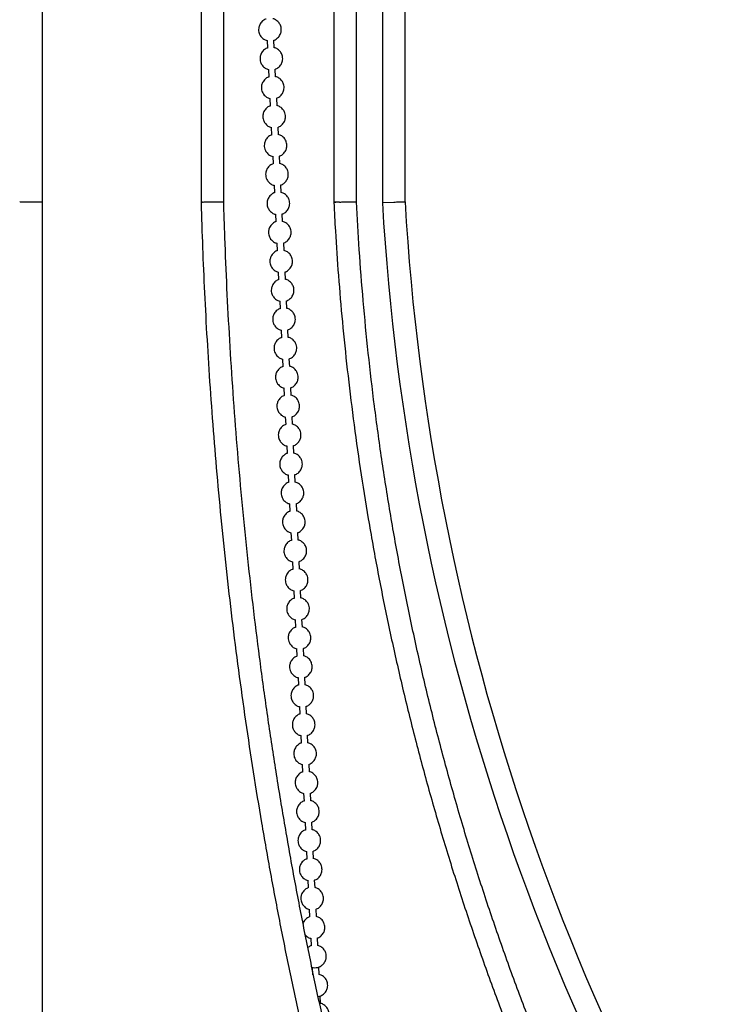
# Model space of a CAD drawing. Header units: millimetres. Extents: x 313 to 1951, y 543 to 2760.
# Tile 31 of 58: x 683 to 838, y 1974 to 2191. Entities that reach past the tile are written whole.
import ezdxf

# ---------------------------------------------------------------- set-up
doc = ezdxf.new("R2010")
doc.units = ezdxf.units.MM
doc.header["$LTSCALE"] = 10
doc.linetypes.add('PHANTOM', pattern=[12.7, 6.35, -1.27, 1.27, -1.27, 1.27, -1.27])

msp = doc.modelspace()

# ---------------------------------------------------------------- linework, layer by layer
at = {"color": 7, "linetype": 'Continuous', "lineweight": 25}
for p, q in [((687.91, 2151.12), (687.91, 2560.94)), ((722.91, 2560.94), (722.91, 2151.09)), ((727.91, 2151.05), (727.91, 2560.94)), ((752.19, 2560.94), (752.19, 2151.06)), ((757.19, 2151.05), (757.19, 2560.94)), ((762.9, 2560.94), (762.9, 2151.05)), ((767.9, 2151.05), (767.9, 2560.94)), ((737.47, 2186.77), (737.55, 2185.07)), ((739.05, 2185.14), (738.97, 2186.82)), ((737.78, 2180.38), (737.86, 2178.68)), ((739.36, 2178.76), (739.28, 2180.44)), ((738.09, 2174), (738.17, 2172.3)), ((739.67, 2172.37), (739.59, 2174.05)), ((738.4, 2167.61), (738.48, 2165.91)), ((739.98, 2165.98), (739.9, 2167.66)), ((738.71, 2161.22), (738.79, 2159.52)), ((740.29, 2159.6), (740.21, 2161.28)), ((739.02, 2154.84), (739.1, 2153.14)), ((740.6, 2153.21), (740.52, 2154.89)), ((687.91, 1886.43), (687.91, 2151.12)), ((722.91, 2151.09), (722.91, 2151.05)), ((752.19, 2151.06), (752.19, 2151)), ((762.9, 2151.05), (765.4, 2151.12)), ((762.9, 2151.05), (762.91, 2150.98)), ((739.33, 2148.45), (739.41, 2146.75)), ((740.91, 2146.82), (740.83, 2148.5)), ((739.64, 2142.06), (739.72, 2140.36)), ((741.22, 2140.43), (741.14, 2142.11)), ((739.95, 2135.68), (740.03, 2133.98)), ((741.53, 2134.05), (741.45, 2135.73)), ((740.26, 2129.29), (740.34, 2127.59)), ((741.84, 2127.66), (741.76, 2129.34)), ((740.57, 2122.9), (740.66, 2121.2)), ((742.15, 2121.27), (742.07, 2122.95)), ((740.88, 2116.51), (740.97, 2114.81)), ((742.46, 2114.89), (742.38, 2116.57)), ((741.19, 2110.13), (741.28, 2108.43)), ((742.77, 2108.5), (742.69, 2110.18)), ((741.5, 2103.74), (741.59, 2102.04)), ((743.08, 2102.11), (743, 2103.79)), ((741.81, 2097.35), (741.9, 2095.65)), ((743.39, 2095.73), (743.31, 2097.41)), ((742.12, 2090.97), (742.21, 2089.27)), ((743.7, 2089.34), (743.62, 2091.02)), ((742.43, 2084.58), (742.52, 2082.88)), ((744.01, 2082.95), (743.93, 2084.63)), ((742.74, 2078.19), (742.83, 2076.49)), ((744.33, 2076.56), (744.24, 2078.24)), ((743.05, 2071.8), (743.14, 2070.1)), ((744.64, 2070.18), (744.55, 2071.86)), ((743.36, 2065.42), (743.45, 2063.72)), ((744.95, 2063.79), (744.86, 2065.47)), ((743.68, 2059.03), (743.76, 2057.33)), ((745.26, 2057.4), (745.17, 2059.08)), ((743.99, 2052.64), (744.07, 2050.94)), ((745.57, 2051.02), (745.48, 2052.7)), ((744.3, 2046.26), (744.38, 2044.56)), ((745.88, 2044.63), (745.79, 2046.31)), ((744.61, 2039.87), (744.69, 2038.17)), ((746.19, 2038.24), (746.11, 2039.92)), ((744.92, 2033.48), (745, 2031.78)), ((746.5, 2031.85), (746.42, 2033.53)), ((745.23, 2027.1), (745.31, 2025.39)), ((746.81, 2025.47), (746.73, 2027.15)), ((745.54, 2020.71), (745.62, 2019.01)), ((747.12, 2019.08), (747.04, 2020.76)), ((745.85, 2014.32), (745.93, 2012.62)), ((747.43, 2012.69), (747.35, 2014.37)), ((746.16, 2007.93), (746.24, 2006.23)), ((747.74, 2006.31), (747.66, 2007.99)), ((746.47, 2001.55), (746.55, 1999.85)), ((748.05, 1999.92), (747.97, 2001.6)), ((746.78, 1995.16), (746.86, 1993.46)), ((748.36, 1993.53), (748.28, 1995.21)), ((747.09, 1988.77), (747.17, 1987.07)), ((748.67, 1987.15), (748.59, 1988.83)), ((747.4, 1982.39), (747.48, 1980.71)), ((748.98, 1980.76), (748.9, 1982.44)), ((749.29, 1974.37), (749.21, 1976.05))]:
    msp.add_line(p, q, dxfattribs=at)
at = {"color": 7, "linetype": 'PHANTOM', "lineweight": 18}
msp.add_line((762.91, 2150.98), (765.4, 2151.12), dxfattribs=at)
at = {"color": 7, "linetype": 'PHANTOM', "lineweight": 18, "flags": 128}
msp.add_lwpolyline([(722.91, 2151.05), (722.93, 2151.07), (723.24, 2151.12)], dxfattribs=at)
at = {"color": 7, "linetype": 'PHANTOM', "lineweight": 18}
msp.add_arc((753.52, 2143.99), 7.13, 90.6555, 100.7335, dxfattribs=at)
at = {"color": 7, "linetype": 'Continuous', "lineweight": 25}
for radius, start in [(518.95, 183.2977), (513.95, 183.3058)]:
    msp.add_arc((1281, 2180.83), radius, start, 214.7531, dxfattribs=at)
for centre, major_axis, ratio, start_param in [((725.41, 2151.12), (2.5, 0.04), 0.024924, 2.617635), ((754.69, 2151.12), (2.5, 0.06), 0.014384, 2.094036)]:
    msp.add_ellipse(centre, major_axis=major_axis, ratio=ratio, start_param=start_param, end_param=3.141234, dxfattribs=at)
for points, knots in [([(737.24, 2191.48), (737.2, 2191.47), (736.88, 2191.39), (736.35, 2190.99), (735.83, 2190.31), (735.6, 2189.55), (735.6, 2188.91), (735.72, 2188.28), (735.95, 2187.9), (736.09, 2187.67)], [0, 0, 0, 0, 0.030464, 0.21146, 0.412294, 0.587011, 0.712629, 0.829835, 1, 1, 1, 1]), ([(738.97, 2186.82), (739.01, 2186.84), (739.33, 2186.91), (739.86, 2187.31), (740.38, 2188), (740.61, 2188.75), (740.61, 2189.4), (740.48, 2190.02), (740.14, 2190.69), (739.62, 2191.17), (739.13, 2191.45), (738.87, 2191.52), (738.74, 2191.55)], [0, 0, 0, 0, 0.022283, 0.154677, 0.301581, 0.429381, 0.521268, 0.607, 0.731471, 0.874322, 0.934622, 1, 1, 1, 1]), ([(736.09, 2187.67), (736.29, 2187.45), (736.58, 2187.13), (737.08, 2186.85), (737.34, 2186.79), (737.47, 2186.75)], [0, 0, 0, 0, 0.531976, 0.756532, 1, 1, 1, 1]), ([(737.55, 2185.09), (737.51, 2185.08), (737.19, 2185), (736.66, 2184.6), (736.14, 2183.92), (735.91, 2183.16), (735.91, 2182.52), (736.03, 2181.89), (736.26, 2181.51), (736.4, 2181.28)], [0, 0, 0, 0, 0.030464, 0.21146, 0.412294, 0.587011, 0.712629, 0.829835, 1, 1, 1, 1]), ([(739.28, 2180.44), (739.32, 2180.45), (739.64, 2180.53), (740.17, 2180.93), (740.69, 2181.61), (740.92, 2182.36), (740.92, 2183.01), (740.79, 2183.63), (740.45, 2184.31), (739.93, 2184.78), (739.44, 2185.06), (739.18, 2185.13), (739.05, 2185.16)], [0, 0, 0, 0, 0.022283, 0.154677, 0.301581, 0.429381, 0.521268, 0.607, 0.731471, 0.874322, 0.934622, 1, 1, 1, 1]), ([(736.4, 2181.28), (736.6, 2181.06), (736.89, 2180.74), (737.39, 2180.47), (737.65, 2180.4), (737.78, 2180.37)], [0, 0, 0, 0, 0.531976, 0.756532, 1, 1, 1, 1]), ([(737.86, 2178.7), (737.82, 2178.69), (737.5, 2178.62), (736.98, 2178.22), (736.45, 2177.53), (736.22, 2176.78), (736.22, 2176.13), (736.34, 2175.5), (736.57, 2175.12), (736.71, 2174.9)], [0, 0, 0, 0, 0.0304636, 0.2114598, 0.4122939, 0.5870108, 0.7126293, 0.8298348, 1, 1, 1, 1]), ([(739.59, 2174.05), (739.64, 2174.06), (739.95, 2174.14), (740.48, 2174.54), (741, 2175.22), (741.23, 2175.98), (741.23, 2176.62), (741.1, 2177.25), (740.76, 2177.92), (740.24, 2178.4), (739.75, 2178.68), (739.49, 2178.74), (739.36, 2178.78)], [0, 0, 0, 0, 0.022283, 0.154677, 0.301581, 0.429381, 0.521268, 0.607, 0.731471, 0.874322, 0.934622, 1, 1, 1, 1]), ([(736.71, 2174.9), (736.91, 2174.67), (737.2, 2174.36), (737.7, 2174.08), (737.96, 2174.01), (738.09, 2173.98)], [0, 0, 0, 0, 0.531976, 0.756532, 1, 1, 1, 1]), ([(738.17, 2172.32), (738.13, 2172.31), (737.81, 2172.23), (737.29, 2171.83), (736.76, 2171.15), (736.53, 2170.39), (736.53, 2169.75), (736.65, 2169.12), (736.88, 2168.74), (737.02, 2168.51)], [0, 0, 0, 0, 0.030464, 0.21146, 0.412294, 0.587011, 0.712629, 0.829835, 1, 1, 1, 1]), ([(739.9, 2167.66), (739.95, 2167.67), (740.26, 2167.75), (740.79, 2168.15), (741.31, 2168.84), (741.54, 2169.59), (741.54, 2170.24), (741.41, 2170.86), (741.07, 2171.53), (740.55, 2172.01), (740.06, 2172.29), (739.8, 2172.36), (739.67, 2172.39)], [0, 0, 0, 0, 0.0222833, 0.1546767, 0.301581, 0.4293813, 0.5212676, 0.607, 0.731471, 0.8743219, 0.9346217, 1, 1, 1, 1]), ([(737.02, 2168.51), (737.22, 2168.29), (737.51, 2167.97), (738.01, 2167.69), (738.27, 2167.63), (738.4, 2167.59)], [0, 0, 0, 0, 0.531976, 0.756532, 1, 1, 1, 1]), ([(738.48, 2165.93), (738.44, 2165.92), (738.12, 2165.84), (737.6, 2165.44), (737.07, 2164.76), (736.85, 2164), (736.84, 2163.36), (736.96, 2162.73), (737.19, 2162.35), (737.33, 2162.12)], [0, 0, 0, 0, 0.030464, 0.21146, 0.412294, 0.587011, 0.712629, 0.829835, 1, 1, 1, 1]), ([(740.21, 2161.28), (740.26, 2161.29), (740.57, 2161.36), (741.1, 2161.77), (741.62, 2162.45), (741.85, 2163.2), (741.86, 2163.85), (741.72, 2164.47), (741.38, 2165.14), (740.86, 2165.62), (740.37, 2165.9), (740.11, 2165.97), (739.98, 2166)], [0, 0, 0, 0, 0.022283, 0.154677, 0.301581, 0.429381, 0.521268, 0.607, 0.731471, 0.874322, 0.934622, 1, 1, 1, 1]), ([(737.33, 2162.12), (737.53, 2161.9), (737.82, 2161.58), (738.32, 2161.3), (738.58, 2161.24), (738.71, 2161.2)], [0, 0, 0, 0, 0.5319758, 0.7565317, 1, 1, 1, 1]), ([(738.79, 2159.54), (738.75, 2159.53), (738.43, 2159.46), (737.91, 2159.05), (737.38, 2158.37), (737.16, 2157.62), (737.15, 2156.97), (737.27, 2156.34), (737.51, 2155.96), (737.64, 2155.74)], [0, 0, 0, 0, 0.030464, 0.21146, 0.412294, 0.587011, 0.712629, 0.829835, 1, 1, 1, 1]), ([(740.52, 2154.89), (740.57, 2154.9), (740.88, 2154.98), (741.41, 2155.38), (741.93, 2156.06), (742.16, 2156.82), (742.17, 2157.46), (742.03, 2158.09), (741.69, 2158.76), (741.17, 2159.23), (740.68, 2159.52), (740.42, 2159.58), (740.29, 2159.62)], [0, 0, 0, 0, 0.022283, 0.154677, 0.301581, 0.429381, 0.521268, 0.607, 0.731471, 0.874322, 0.934622, 1, 1, 1, 1]), ([(737.64, 2155.74), (737.84, 2155.51), (738.13, 2155.2), (738.63, 2154.92), (738.89, 2154.85), (739.02, 2154.82)], [0, 0, 0, 0, 0.531976, 0.756532, 1, 1, 1, 1]), ([(739.1, 2153.16), (739.06, 2153.15), (738.74, 2153.07), (738.22, 2152.67), (737.69, 2151.98), (737.47, 2151.23), (737.46, 2150.59), (737.58, 2149.96), (737.82, 2149.57), (737.95, 2149.35)], [0, 0, 0, 0, 0.030464, 0.21146, 0.412294, 0.587011, 0.712629, 0.829835, 1, 1, 1, 1]), ([(740.83, 2148.5), (740.88, 2148.51), (741.19, 2148.59), (741.72, 2148.99), (742.24, 2149.67), (742.47, 2150.43), (742.48, 2151.07), (742.34, 2151.7), (742, 2152.37), (741.48, 2152.85), (740.99, 2153.13), (740.73, 2153.19), (740.6, 2153.23)], [0, 0, 0, 0, 0.022283, 0.154677, 0.301581, 0.429381, 0.521268, 0.607, 0.731471, 0.874322, 0.934622, 1, 1, 1, 1]), ([(682.91, 2151.12), (682.92, 2151.13), (682.95, 2151.14), (683.18, 2151.16), (683.55, 2151.17), (684.02, 2151.18), (684.6, 2151.19), (685.09, 2151.19), (685.41, 2151.19)], [0, 0, 0, 0, 0.155124, 0.290343, 0.500229, 0.630588, 0.757519, 1, 1, 1, 1]), ([(685.41, 2151.19), (685.73, 2151.19), (686.21, 2151.19), (686.79, 2151.18), (687.27, 2151.17), (687.63, 2151.16), (687.87, 2151.14), (687.89, 2151.13), (687.91, 2151.12)], [0, 0, 0, 0, 0.242476, 0.369409, 0.499771, 0.709651, 0.844871, 1, 1, 1, 1]), ([(722.92, 2151.05), (722.98, 2148.95), (723.13, 2143.57), (723.49, 2134.8), (723.99, 2124.61), (724.62, 2114.11), (725.37, 2103.37), (726.26, 2092.45), (727.28, 2081.41), (728.43, 2070.28), (729.71, 2059.09), (731.14, 2047.87), (732.7, 2036.63), (734.4, 2025.41), (736.23, 2014.2), (738.2, 2003.04), (740.3, 1991.93), (742.54, 1980.88), (744.91, 1969.91), (747.41, 1959.02), (750.05, 1948.23), (752.81, 1937.54), (755.7, 1926.97), (758.73, 1916.51), (761.87, 1906.19), (765.15, 1896.02), (767.42, 1889.16), (768.64, 1885.74), (768.68, 1885.61)], [0, 0, 0, 0, 0.0222511, 0.0568172, 0.0929193, 0.1302163, 0.1684365, 0.2073864, 0.246923, 0.2869384, 0.3273495, 0.3680915, 0.4091128, 0.4503719, 0.4918348, 0.5334736, 0.5752649, 0.6171891, 0.6592295, 0.7013719, 0.743604, 0.7859152, 0.8282962, 0.870739, 0.9132364, 0.9557823, 0.9983711, 1, 1, 1, 1]), ([(723.24, 2151.12), (723.35, 2151.13), (723.57, 2151.14), (724.08, 2151.16), (724.65, 2151.17), (725.26, 2151.18), (725.92, 2151.19), (726.36, 2151.19), (726.66, 2151.19)], [0, 0, 0, 0, 0.155124, 0.290343, 0.500229, 0.630588, 0.757519, 1, 1, 1, 1]), ([(726.66, 2151.19), (726.92, 2151.19), (727.31, 2151.19), (727.65, 2151.18), (727.86, 2151.17), (727.88, 2151.16), (727.88, 2151.16)], [0, 0, 0, 0, 0.366174, 0.557861, 0.754726, 1, 1, 1, 1]), ([(773.41, 1887.26), (773.33, 1887.47), (772.1, 1890.94), (769.81, 1897.84), (766.56, 1907.94), (763.44, 1918.21), (760.43, 1928.62), (757.55, 1939.16), (754.8, 1949.84), (752.17, 1960.64), (749.66, 1971.56), (747.29, 1982.59), (745.04, 1993.73), (742.93, 2004.96), (740.95, 2016.29), (739.1, 2027.69), (737.38, 2039.17), (735.8, 2050.72), (734.36, 2062.33), (733.06, 2073.97), (731.89, 2085.65), (730.86, 2097.34), (729.97, 2109.01), (729.22, 2120.61), (728.62, 2132.04), (728.18, 2142.3), (727.99, 2148.74), (727.91, 2151.45)], [0, 0, 0, 0, 0.002757, 0.045242, 0.087725, 0.130205, 0.172682, 0.215155, 0.257622, 0.300083, 0.342535, 0.384977, 0.427406, 0.46982, 0.512215, 0.554585, 0.596925, 0.639226, 0.681475, 0.723656, 0.765743, 0.807694, 0.849439, 0.89085, 0.931665, 0.971237, 1, 1, 1, 1]), ([(752.2, 2151), (752.31, 2148.91), (752.58, 2143.55), (753.2, 2134.77), (754.06, 2124.57), (755.15, 2114.05), (756.46, 2103.27), (758, 2092.32), (759.77, 2081.23), (761.77, 2070.05), (764.02, 2058.81), (766.5, 2047.52), (769.22, 2036.22), (772.18, 2024.92), (775.38, 2013.64), (778.82, 2002.4), (782.5, 1991.2), (786.42, 1980.05), (790.58, 1968.98), (794.97, 1957.99), (799.6, 1947.1), (804.45, 1936.3), (809.54, 1925.61), (814.86, 1915.04), (820.4, 1904.61), (825.96, 1894.62), (829.78, 1888.2), (831.6, 1885.15)], [0, 0, 0, 0, 0.022046, 0.056604, 0.092715, 0.130038, 0.168304, 0.20732, 0.246944, 0.287069, 0.327612, 0.368509, 0.40971, 0.451172, 0.492862, 0.534753, 0.576822, 0.61905, 0.661419, 0.703917, 0.746531, 0.789251, 0.832068, 0.874975, 0.917964, 0.961031, 1, 1, 1, 1]), ([(753.44, 2151.12), (753.62, 2151.13), (753.96, 2151.14), (754.61, 2151.16), (755.24, 2151.17), (755.81, 2151.18), (756.37, 2151.19), (756.66, 2151.19), (756.85, 2151.19)], [0, 0, 0, 0, 0.155124, 0.290343, 0.500229, 0.630588, 0.757519, 1, 1, 1, 1]), ([(756.85, 2151.19), (756.99, 2151.19), (757.17, 2151.19), (757.18, 2151.19), (757.18, 2151.18)], [0, 0, 0, 0, 0.72954, 1, 1, 1, 1]), ([(835.9, 1887.74), (835.05, 1889.14), (831.98, 1894.18), (826.96, 1903.06), (820.83, 1914.37), (815.16, 1925.51), (809.91, 1936.42), (805.07, 1947.08), (800.44, 1957.86), (796.04, 1968.75), (791.85, 1979.77), (787.9, 1990.88), (784.17, 2002.1), (780.66, 2013.41), (777.4, 2024.8), (774.36, 2036.27), (771.56, 2047.81), (769, 2059.41), (766.67, 2071.05), (764.58, 2082.73), (762.74, 2094.43), (761.13, 2106.11), (759.77, 2117.74), (758.66, 2129.24), (757.78, 2140.37), (757.38, 2147.66), (757.19, 2151.19)], [0, 0, 0, 0, 0.018225, 0.065425, 0.112724, 0.160132, 0.202776, 0.245415, 0.288044, 0.330661, 0.373266, 0.415856, 0.458429, 0.500981, 0.543508, 0.586004, 0.628462, 0.67087, 0.713213, 0.755468, 0.797599, 0.839544, 0.881197, 0.922339, 0.962466, 1, 1, 1, 1]), ([(765.4, 2151.12), (765.61, 2151.13), (765.99, 2151.14), (766.6, 2151.16), (767.12, 2151.17), (767.5, 2151.18), (767.82, 2151.19), (767.87, 2151.19), (767.9, 2151.19)], [0, 0, 0, 0, 0.155124, 0.290343, 0.500229, 0.630588, 0.757519, 1, 1, 1, 1]), ([(737.95, 2149.35), (738.16, 2149.13), (738.44, 2148.81), (738.94, 2148.53), (739.2, 2148.46), (739.33, 2148.43)], [0, 0, 0, 0, 0.531976, 0.756532, 1, 1, 1, 1]), ([(739.41, 2146.77), (739.37, 2146.76), (739.05, 2146.68), (738.53, 2146.28), (738, 2145.6), (737.78, 2144.84), (737.77, 2144.2), (737.9, 2143.57), (738.13, 2143.19), (738.26, 2142.96)], [0, 0, 0, 0, 0.030464, 0.21146, 0.412294, 0.587011, 0.712629, 0.829835, 1, 1, 1, 1]), ([(741.14, 2142.11), (741.19, 2142.13), (741.5, 2142.2), (742.03, 2142.6), (742.55, 2143.29), (742.78, 2144.04), (742.79, 2144.69), (742.65, 2145.31), (742.31, 2145.98), (741.79, 2146.46), (741.3, 2146.74), (741.04, 2146.81), (740.91, 2146.84)], [0, 0, 0, 0, 0.022283, 0.154677, 0.301581, 0.429381, 0.521268, 0.607, 0.731471, 0.874322, 0.934622, 1, 1, 1, 1]), ([(738.26, 2142.96), (738.47, 2142.74), (738.76, 2142.42), (739.25, 2142.14), (739.51, 2142.08), (739.64, 2142.04)], [0, 0, 0, 0, 0.531976, 0.756532, 1, 1, 1, 1]), ([(739.72, 2140.38), (739.68, 2140.37), (739.36, 2140.29), (738.84, 2139.89), (738.31, 2139.21), (738.09, 2138.46), (738.08, 2137.81), (738.21, 2137.18), (738.44, 2136.8), (738.57, 2136.58)], [0, 0, 0, 0, 0.030464, 0.21146, 0.412294, 0.587011, 0.712629, 0.829835, 1, 1, 1, 1]), ([(741.45, 2135.73), (741.5, 2135.74), (741.81, 2135.82), (742.34, 2136.22), (742.86, 2136.9), (743.09, 2137.65), (743.1, 2138.3), (742.96, 2138.92), (742.62, 2139.6), (742.1, 2140.07), (741.61, 2140.35), (741.36, 2140.42), (741.22, 2140.45)], [0, 0, 0, 0, 0.022283, 0.154677, 0.301581, 0.429381, 0.521268, 0.607, 0.731471, 0.874322, 0.934622, 1, 1, 1, 1]), ([(738.57, 2136.58), (738.78, 2136.35), (739.07, 2136.03), (739.56, 2135.76), (739.82, 2135.69), (739.95, 2135.66)], [0, 0, 0, 0, 0.531976, 0.756532, 1, 1, 1, 1]), ([(740.03, 2134), (739.99, 2133.98), (739.67, 2133.91), (739.15, 2133.51), (738.62, 2132.82), (738.4, 2132.07), (738.39, 2131.42), (738.52, 2130.79), (738.75, 2130.41), (738.88, 2130.19)], [0, 0, 0, 0, 0.030464, 0.21146, 0.412294, 0.587011, 0.712629, 0.829835, 1, 1, 1, 1]), ([(741.76, 2129.34), (741.81, 2129.35), (742.12, 2129.43), (742.65, 2129.83), (743.18, 2130.51), (743.4, 2131.27), (743.41, 2131.91), (743.27, 2132.54), (742.93, 2133.21), (742.41, 2133.69), (741.92, 2133.97), (741.67, 2134.03), (741.53, 2134.07)], [0, 0, 0, 0, 0.022283, 0.154677, 0.301581, 0.429381, 0.521268, 0.607, 0.731471, 0.874322, 0.934622, 1, 1, 1, 1]), ([(738.88, 2130.19), (739.09, 2129.96), (739.38, 2129.65), (739.87, 2129.37), (740.13, 2129.3), (740.26, 2129.27)], [0, 0, 0, 0, 0.531976, 0.756532, 1, 1, 1, 1]), ([(740.34, 2127.61), (740.3, 2127.6), (739.98, 2127.52), (739.46, 2127.12), (738.93, 2126.44), (738.71, 2125.68), (738.7, 2125.04), (738.83, 2124.41), (739.06, 2124.03), (739.19, 2123.8)], [0, 0, 0, 0, 0.030464, 0.21146, 0.412294, 0.587011, 0.712629, 0.829835, 1, 1, 1, 1]), ([(742.07, 2122.95), (742.12, 2122.96), (742.43, 2123.04), (742.96, 2123.44), (743.49, 2124.13), (743.71, 2124.88), (743.72, 2125.53), (743.58, 2126.15), (743.24, 2126.82), (742.72, 2127.3), (742.23, 2127.58), (741.98, 2127.65), (741.84, 2127.68)], [0, 0, 0, 0, 0.0222833, 0.1546767, 0.301581, 0.4293813, 0.5212676, 0.607, 0.731471, 0.8743219, 0.9346217, 1, 1, 1, 1]), ([(739.19, 2123.8), (739.4, 2123.58), (739.69, 2123.26), (740.18, 2122.98), (740.44, 2122.92), (740.57, 2122.88)], [0, 0, 0, 0, 0.531976, 0.756532, 1, 1, 1, 1]), ([(740.65, 2121.22), (740.61, 2121.21), (740.29, 2121.13), (739.77, 2120.73), (739.24, 2120.05), (739.02, 2119.29), (739.01, 2118.65), (739.14, 2118.02), (739.37, 2117.64), (739.5, 2117.41)], [0, 0, 0, 0, 0.030464, 0.21146, 0.412294, 0.587011, 0.712629, 0.829835, 1, 1, 1, 1]), ([(742.38, 2116.57), (742.43, 2116.58), (742.74, 2116.65), (743.27, 2117.06), (743.8, 2117.74), (744.02, 2118.49), (744.03, 2119.14), (743.89, 2119.76), (743.55, 2120.43), (743.04, 2120.91), (742.54, 2121.19), (742.29, 2121.26), (742.15, 2121.29)], [0, 0, 0, 0, 0.022283, 0.154677, 0.301581, 0.429381, 0.521268, 0.607, 0.731471, 0.874322, 0.934622, 1, 1, 1, 1]), ([(739.5, 2117.41), (739.71, 2117.19), (740, 2116.87), (740.49, 2116.6), (740.75, 2116.53), (740.88, 2116.49)], [0, 0, 0, 0, 0.5319758, 0.7565317, 1, 1, 1, 1]), ([(740.96, 2114.83), (740.92, 2114.82), (740.6, 2114.75), (740.08, 2114.34), (739.55, 2113.66), (739.33, 2112.91), (739.32, 2112.26), (739.45, 2111.63), (739.68, 2111.25), (739.81, 2111.03)], [0, 0, 0, 0, 0.0304636, 0.2114598, 0.4122939, 0.5870108, 0.7126293, 0.8298348, 1, 1, 1, 1]), ([(742.69, 2110.18), (742.74, 2110.19), (743.05, 2110.27), (743.58, 2110.67), (744.11, 2111.35), (744.33, 2112.11), (744.34, 2112.75), (744.2, 2113.38), (743.86, 2114.05), (743.35, 2114.52), (742.85, 2114.81), (742.6, 2114.87), (742.46, 2114.91)], [0, 0, 0, 0, 0.022283, 0.154677, 0.301581, 0.429381, 0.521268, 0.607, 0.731471, 0.874322, 0.934622, 1, 1, 1, 1]), ([(739.81, 2111.03), (740.02, 2110.8), (740.31, 2110.49), (740.8, 2110.21), (741.06, 2110.14), (741.19, 2110.11)], [0, 0, 0, 0, 0.531976, 0.756532, 1, 1, 1, 1]), ([(741.27, 2108.45), (741.23, 2108.44), (740.91, 2108.36), (740.39, 2107.96), (739.86, 2107.28), (739.64, 2106.52), (739.63, 2105.88), (739.76, 2105.25), (739.99, 2104.87), (740.12, 2104.64)], [0, 0, 0, 0, 0.030464, 0.21146, 0.412294, 0.587011, 0.712629, 0.829835, 1, 1, 1, 1]), ([(743, 2103.79), (743.05, 2103.8), (743.36, 2103.88), (743.89, 2104.28), (744.42, 2104.96), (744.64, 2105.72), (744.65, 2106.36), (744.51, 2106.99), (744.17, 2107.66), (743.66, 2108.14), (743.16, 2108.42), (742.91, 2108.48), (742.77, 2108.52)], [0, 0, 0, 0, 0.0222833, 0.1546767, 0.301581, 0.4293813, 0.5212676, 0.607, 0.731471, 0.8743219, 0.9346217, 1, 1, 1, 1]), ([(740.12, 2104.64), (740.33, 2104.42), (740.62, 2104.1), (741.11, 2103.82), (741.37, 2103.76), (741.5, 2103.72)], [0, 0, 0, 0, 0.5319758, 0.7565317, 1, 1, 1, 1]), ([(741.58, 2102.06), (741.54, 2102.05), (741.22, 2101.97), (740.7, 2101.57), (740.17, 2100.89), (739.95, 2100.13), (739.94, 2099.49), (740.07, 2098.86), (740.3, 2098.48), (740.43, 2098.25)], [0, 0, 0, 0, 0.030464, 0.21146, 0.412294, 0.587011, 0.712629, 0.829835, 1, 1, 1, 1]), ([(743.31, 2097.41), (743.36, 2097.42), (743.67, 2097.49), (744.2, 2097.89), (744.73, 2098.58), (744.95, 2099.33), (744.96, 2099.98), (744.82, 2100.6), (744.48, 2101.27), (743.97, 2101.75), (743.47, 2102.03), (743.22, 2102.1), (743.08, 2102.13)], [0, 0, 0, 0, 0.022283, 0.154677, 0.301581, 0.429381, 0.521268, 0.607, 0.731471, 0.874322, 0.934622, 1, 1, 1, 1]), ([(740.43, 2098.25), (740.64, 2098.03), (740.93, 2097.71), (741.42, 2097.43), (741.68, 2097.37), (741.81, 2097.33)], [0, 0, 0, 0, 0.5319758, 0.7565317, 1, 1, 1, 1]), ([(741.9, 2095.67), (741.85, 2095.66), (741.53, 2095.59), (741.01, 2095.18), (740.48, 2094.5), (740.26, 2093.75), (740.25, 2093.1), (740.38, 2092.47), (740.61, 2092.09), (740.74, 2091.87)], [0, 0, 0, 0, 0.030464, 0.21146, 0.412294, 0.587011, 0.712629, 0.829835, 1, 1, 1, 1]), ([(743.62, 2091.02), (743.67, 2091.03), (743.98, 2091.11), (744.51, 2091.51), (745.04, 2092.19), (745.26, 2092.95), (745.27, 2093.59), (745.13, 2094.21), (744.79, 2094.89), (744.28, 2095.36), (743.78, 2095.65), (743.53, 2095.71), (743.39, 2095.74)], [0, 0, 0, 0, 0.022283, 0.154677, 0.301581, 0.429381, 0.521268, 0.607, 0.731471, 0.874322, 0.934622, 1, 1, 1, 1]), ([(740.74, 2091.87), (740.95, 2091.64), (741.24, 2091.32), (741.74, 2091.05), (741.99, 2090.98), (742.12, 2090.95)], [0, 0, 0, 0, 0.531976, 0.756532, 1, 1, 1, 1]), ([(742.21, 2089.29), (742.16, 2089.27), (741.84, 2089.2), (741.32, 2088.8), (740.79, 2088.11), (740.57, 2087.36), (740.56, 2086.71), (740.69, 2086.08), (740.92, 2085.7), (741.05, 2085.48)], [0, 0, 0, 0, 0.030464, 0.21146, 0.412294, 0.587011, 0.712629, 0.829835, 1, 1, 1, 1]), ([(743.93, 2084.63), (743.98, 2084.64), (744.29, 2084.72), (744.82, 2085.12), (745.35, 2085.8), (745.57, 2086.56), (745.58, 2087.2), (745.44, 2087.83), (745.1, 2088.5), (744.59, 2088.98), (744.09, 2089.26), (743.84, 2089.32), (743.7, 2089.36)], [0, 0, 0, 0, 0.022283, 0.154677, 0.301581, 0.429381, 0.521268, 0.607, 0.731471, 0.874322, 0.934622, 1, 1, 1, 1]), ([(741.05, 2085.48), (741.26, 2085.26), (741.55, 2084.94), (742.05, 2084.66), (742.3, 2084.59), (742.44, 2084.56)], [0, 0, 0, 0, 0.531976, 0.756532, 1, 1, 1, 1]), ([(742.52, 2082.9), (742.47, 2082.89), (742.15, 2082.81), (741.63, 2082.41), (741.1, 2081.73), (740.88, 2080.97), (740.87, 2080.33), (741, 2079.7), (741.23, 2079.32), (741.36, 2079.09)], [0, 0, 0, 0, 0.030464, 0.21146, 0.412294, 0.587011, 0.712629, 0.829835, 1, 1, 1, 1]), ([(744.24, 2078.24), (744.29, 2078.26), (744.61, 2078.33), (745.13, 2078.73), (745.66, 2079.42), (745.88, 2080.17), (745.89, 2080.82), (745.76, 2081.44), (745.41, 2082.11), (744.9, 2082.59), (744.4, 2082.87), (744.15, 2082.94), (744.01, 2082.97)], [0, 0, 0, 0, 0.022283, 0.154677, 0.301581, 0.429381, 0.521268, 0.607, 0.731471, 0.874322, 0.934622, 1, 1, 1, 1]), ([(741.36, 2079.09), (741.57, 2078.87), (741.86, 2078.55), (742.36, 2078.27), (742.61, 2078.21), (742.75, 2078.17)], [0, 0, 0, 0, 0.5319758, 0.7565317, 1, 1, 1, 1]), ([(742.83, 2076.51), (742.78, 2076.5), (742.46, 2076.42), (741.94, 2076.02), (741.41, 2075.34), (741.19, 2074.58), (741.18, 2073.94), (741.31, 2073.31), (741.54, 2072.93), (741.67, 2072.7)], [0, 0, 0, 0, 0.030464, 0.21146, 0.412294, 0.587011, 0.712629, 0.829835, 1, 1, 1, 1]), ([(744.55, 2071.86), (744.6, 2071.87), (744.92, 2071.94), (745.44, 2072.35), (745.97, 2073.03), (746.19, 2073.78), (746.2, 2074.43), (746.07, 2075.05), (745.72, 2075.73), (745.21, 2076.2), (744.71, 2076.48), (744.46, 2076.55), (744.32, 2076.58)], [0, 0, 0, 0, 0.022283, 0.154677, 0.301581, 0.429381, 0.521268, 0.607, 0.731471, 0.874322, 0.934622, 1, 1, 1, 1]), ([(741.67, 2072.7), (741.88, 2072.48), (742.17, 2072.16), (742.67, 2071.89), (742.92, 2071.82), (743.06, 2071.79)], [0, 0, 0, 0, 0.5319758, 0.7565317, 1, 1, 1, 1]), ([(743.14, 2070.12), (743.09, 2070.11), (742.77, 2070.04), (742.25, 2069.64), (741.72, 2068.95), (741.5, 2068.2), (741.49, 2067.55), (741.62, 2066.92), (741.85, 2066.54), (741.99, 2066.32)], [0, 0, 0, 0, 0.030464, 0.21146, 0.412294, 0.587011, 0.712629, 0.829835, 1, 1, 1, 1]), ([(744.86, 2065.47), (744.91, 2065.48), (745.23, 2065.56), (745.75, 2065.96), (746.28, 2066.64), (746.5, 2067.4), (746.51, 2068.04), (746.38, 2068.67), (746.03, 2069.34), (745.52, 2069.82), (745.02, 2070.1), (744.77, 2070.16), (744.63, 2070.2)], [0, 0, 0, 0, 0.022283, 0.154677, 0.301581, 0.429381, 0.521268, 0.607, 0.731471, 0.874322, 0.934622, 1, 1, 1, 1]), ([(741.99, 2066.32), (742.19, 2066.09), (742.48, 2065.78), (742.98, 2065.5), (743.23, 2065.43), (743.37, 2065.4)], [0, 0, 0, 0, 0.5319758, 0.7565317, 1, 1, 1, 1]), ([(743.45, 2063.74), (743.4, 2063.73), (743.08, 2063.65), (742.56, 2063.25), (742.03, 2062.57), (741.81, 2061.81), (741.8, 2061.17), (741.93, 2060.54), (742.16, 2060.16), (742.3, 2059.93)], [0, 0, 0, 0, 0.030464, 0.21146, 0.412294, 0.587011, 0.712629, 0.829835, 1, 1, 1, 1]), ([(745.17, 2059.08), (745.22, 2059.09), (745.54, 2059.17), (746.06, 2059.57), (746.59, 2060.26), (746.81, 2061.01), (746.82, 2061.66), (746.69, 2062.28), (746.34, 2062.95), (745.83, 2063.43), (745.34, 2063.71), (745.08, 2063.78), (744.94, 2063.81)], [0, 0, 0, 0, 0.022283, 0.154677, 0.301581, 0.429381, 0.521268, 0.607, 0.731471, 0.874322, 0.934622, 1, 1, 1, 1]), ([(742.3, 2059.93), (742.5, 2059.71), (742.79, 2059.39), (743.29, 2059.11), (743.54, 2059.05), (743.68, 2059.01)], [0, 0, 0, 0, 0.5319758, 0.7565317, 1, 1, 1, 1]), ([(743.76, 2057.35), (743.71, 2057.34), (743.4, 2057.26), (742.87, 2056.86), (742.34, 2056.18), (742.12, 2055.42), (742.11, 2054.78), (742.24, 2054.15), (742.47, 2053.77), (742.61, 2053.54)], [0, 0, 0, 0, 0.030464, 0.21146, 0.412294, 0.587011, 0.712629, 0.829835, 1, 1, 1, 1]), ([(745.48, 2052.7), (745.53, 2052.71), (745.85, 2052.78), (746.37, 2053.19), (746.9, 2053.87), (747.12, 2054.62), (747.13, 2055.27), (747, 2055.89), (746.65, 2056.56), (746.14, 2057.04), (745.65, 2057.32), (745.39, 2057.39), (745.26, 2057.42)], [0, 0, 0, 0, 0.022283, 0.154677, 0.301581, 0.429381, 0.521268, 0.607, 0.731471, 0.874322, 0.934622, 1, 1, 1, 1]), ([(742.61, 2053.54), (742.81, 2053.32), (743.1, 2053), (743.6, 2052.72), (743.85, 2052.66), (743.99, 2052.62)], [0, 0, 0, 0, 0.5319758, 0.7565317, 1, 1, 1, 1]), ([(744.07, 2050.96), (744.02, 2050.95), (743.71, 2050.88), (743.18, 2050.47), (742.65, 2049.79), (742.43, 2049.04), (742.42, 2048.39), (742.55, 2047.76), (742.78, 2047.38), (742.92, 2047.16)], [0, 0, 0, 0, 0.030464, 0.21146, 0.412294, 0.587011, 0.712629, 0.829835, 1, 1, 1, 1]), ([(745.79, 2046.31), (745.84, 2046.32), (746.16, 2046.4), (746.68, 2046.8), (747.21, 2047.48), (747.43, 2048.24), (747.44, 2048.88), (747.31, 2049.51), (746.96, 2050.18), (746.45, 2050.65), (745.96, 2050.94), (745.7, 2051), (745.57, 2051.04)], [0, 0, 0, 0, 0.022283, 0.154677, 0.301581, 0.429381, 0.521268, 0.607, 0.731471, 0.874322, 0.934622, 1, 1, 1, 1]), ([(742.92, 2047.16), (743.12, 2046.93), (743.41, 2046.62), (743.91, 2046.34), (744.16, 2046.27), (744.3, 2046.24)], [0, 0, 0, 0, 0.531976, 0.756532, 1, 1, 1, 1]), ([(744.38, 2044.58), (744.33, 2044.57), (744.02, 2044.49), (743.49, 2044.09), (742.96, 2043.4), (742.74, 2042.65), (742.73, 2042.01), (742.86, 2041.38), (743.09, 2040.99), (743.23, 2040.77)], [0, 0, 0, 0, 0.030464, 0.21146, 0.412294, 0.587011, 0.712629, 0.829835, 1, 1, 1, 1]), ([(746.11, 2039.92), (746.15, 2039.93), (746.47, 2040.01), (746.99, 2040.41), (747.52, 2041.09), (747.74, 2041.85), (747.75, 2042.49), (747.62, 2043.12), (747.27, 2043.79), (746.76, 2044.27), (746.27, 2044.55), (746.01, 2044.61), (745.88, 2044.65)], [0, 0, 0, 0, 0.022283, 0.154677, 0.301581, 0.429381, 0.521268, 0.607, 0.731471, 0.874322, 0.934622, 1, 1, 1, 1]), ([(743.23, 2040.77), (743.43, 2040.55), (743.72, 2040.23), (744.22, 2039.95), (744.47, 2039.88), (744.61, 2039.85)], [0, 0, 0, 0, 0.5319758, 0.7565317, 1, 1, 1, 1]), ([(744.69, 2038.19), (744.64, 2038.18), (744.33, 2038.1), (743.8, 2037.7), (743.27, 2037.02), (743.05, 2036.26), (743.04, 2035.62), (743.17, 2034.99), (743.4, 2034.61), (743.54, 2034.38)], [0, 0, 0, 0, 0.030464, 0.21146, 0.412294, 0.587011, 0.712629, 0.829835, 1, 1, 1, 1]), ([(746.42, 2033.53), (746.46, 2033.55), (746.78, 2033.62), (747.3, 2034.02), (747.83, 2034.71), (748.05, 2035.46), (748.06, 2036.11), (747.93, 2036.73), (747.58, 2037.4), (747.07, 2037.88), (746.58, 2038.16), (746.32, 2038.23), (746.19, 2038.26)], [0, 0, 0, 0, 0.0222833, 0.1546767, 0.301581, 0.4293813, 0.5212676, 0.607, 0.731471, 0.8743219, 0.9346217, 1, 1, 1, 1]), ([(743.54, 2034.38), (743.74, 2034.16), (744.03, 2033.84), (744.53, 2033.56), (744.78, 2033.5), (744.92, 2033.46)], [0, 0, 0, 0, 0.531976, 0.756532, 1, 1, 1, 1]), ([(745, 2031.8), (744.95, 2031.79), (744.64, 2031.71), (744.11, 2031.31), (743.58, 2030.63), (743.36, 2029.88), (743.35, 2029.23), (743.48, 2028.6), (743.71, 2028.22), (743.85, 2028)], [0, 0, 0, 0, 0.030464, 0.21146, 0.412294, 0.587011, 0.712629, 0.829835, 1, 1, 1, 1]), ([(746.73, 2027.15), (746.77, 2027.16), (747.09, 2027.24), (747.61, 2027.64), (748.14, 2028.32), (748.36, 2029.07), (748.37, 2029.72), (748.24, 2030.34), (747.89, 2031.02), (747.38, 2031.49), (746.89, 2031.77), (746.63, 2031.84), (746.5, 2031.87)], [0, 0, 0, 0, 0.022283, 0.154677, 0.301581, 0.429381, 0.521268, 0.607, 0.731471, 0.874322, 0.934622, 1, 1, 1, 1]), ([(743.85, 2028), (744.05, 2027.77), (744.34, 2027.45), (744.84, 2027.18), (745.09, 2027.11), (745.23, 2027.08)], [0, 0, 0, 0, 0.531976, 0.756532, 1, 1, 1, 1]), ([(745.31, 2025.42), (745.26, 2025.4), (744.95, 2025.33), (744.42, 2024.93), (743.89, 2024.24), (743.67, 2023.49), (743.66, 2022.84), (743.79, 2022.21), (744.02, 2021.83), (744.16, 2021.61)], [0, 0, 0, 0, 0.030464, 0.21146, 0.412294, 0.587011, 0.712629, 0.829835, 1, 1, 1, 1]), ([(747.04, 2020.76), (747.08, 2020.77), (747.4, 2020.85), (747.92, 2021.25), (748.45, 2021.93), (748.67, 2022.69), (748.68, 2023.33), (748.55, 2023.96), (748.2, 2024.63), (747.69, 2025.11), (747.2, 2025.39), (746.94, 2025.45), (746.81, 2025.49)], [0, 0, 0, 0, 0.022283, 0.154677, 0.301581, 0.429381, 0.521268, 0.607, 0.731471, 0.874322, 0.934622, 1, 1, 1, 1]), ([(744.16, 2021.61), (744.36, 2021.38), (744.65, 2021.07), (745.15, 2020.79), (745.4, 2020.72), (745.54, 2020.69)], [0, 0, 0, 0, 0.531976, 0.756532, 1, 1, 1, 1]), ([(745.62, 2019.03), (745.57, 2019.02), (745.26, 2018.94), (744.73, 2018.54), (744.2, 2017.86), (743.98, 2017.1), (743.97, 2016.46), (744.1, 2015.83), (744.33, 2015.45), (744.47, 2015.22)], [0, 0, 0, 0, 0.030464, 0.21146, 0.412294, 0.587011, 0.712629, 0.829835, 1, 1, 1, 1]), ([(747.35, 2014.37), (747.39, 2014.38), (747.71, 2014.46), (748.23, 2014.86), (748.76, 2015.55), (748.98, 2016.3), (748.99, 2016.95), (748.86, 2017.57), (748.51, 2018.24), (748, 2018.72), (747.51, 2019), (747.25, 2019.07), (747.12, 2019.1)], [0, 0, 0, 0, 0.0222833, 0.1546767, 0.301581, 0.4293813, 0.5212676, 0.607, 0.731471, 0.8743219, 0.9346217, 1, 1, 1, 1]), ([(744.47, 2015.22), (744.67, 2015), (744.96, 2014.68), (745.46, 2014.4), (745.71, 2014.34), (745.85, 2014.3)], [0, 0, 0, 0, 0.531976, 0.756532, 1, 1, 1, 1]), ([(745.93, 2012.64), (745.88, 2012.63), (745.57, 2012.55), (745.04, 2012.15), (744.52, 2011.47), (744.29, 2010.71), (744.29, 2010.07), (744.41, 2009.44), (744.64, 2009.06), (744.78, 2008.83)], [0, 0, 0, 0, 0.030464, 0.21146, 0.412294, 0.587011, 0.712629, 0.829835, 1, 1, 1, 1]), ([(747.66, 2007.99), (747.7, 2008), (748.02, 2008.07), (748.54, 2008.48), (749.07, 2009.16), (749.29, 2009.91), (749.3, 2010.56), (749.17, 2011.18), (748.82, 2011.85), (748.31, 2012.33), (747.82, 2012.61), (747.56, 2012.68), (747.43, 2012.71)], [0, 0, 0, 0, 0.022283, 0.154677, 0.301581, 0.429381, 0.521268, 0.607, 0.731471, 0.874322, 0.934622, 1, 1, 1, 1]), ([(744.78, 2008.83), (744.98, 2008.61), (745.27, 2008.29), (745.77, 2008.01), (746.02, 2007.95), (746.16, 2007.91)], [0, 0, 0, 0, 0.531976, 0.756532, 1, 1, 1, 1]), ([(746.24, 2006.25), (746.19, 2006.24), (745.88, 2006.17), (745.35, 2005.76), (744.83, 2005.08), (744.6, 2004.33), (744.6, 2003.68), (744.72, 2003.05), (744.95, 2002.67), (745.09, 2002.45)], [0, 0, 0, 0, 0.030464, 0.21146, 0.412294, 0.587011, 0.712629, 0.829835, 1, 1, 1, 1]), ([(747.97, 2001.6), (748.01, 2001.61), (748.33, 2001.69), (748.85, 2002.09), (749.38, 2002.77), (749.6, 2003.53), (749.61, 2004.17), (749.48, 2004.8), (749.13, 2005.47), (748.62, 2005.94), (748.13, 2006.23), (747.87, 2006.29), (747.74, 2006.33)], [0, 0, 0, 0, 0.022283, 0.154677, 0.301581, 0.429381, 0.521268, 0.607, 0.731471, 0.874322, 0.934622, 1, 1, 1, 1]), ([(745.09, 2002.45), (745.29, 2002.22), (745.58, 2001.91), (746.08, 2001.63), (746.34, 2001.56), (746.47, 2001.53)], [0, 0, 0, 0, 0.531976, 0.756532, 1, 1, 1, 1]), ([(746.55, 1999.87), (746.5, 1999.86), (746.19, 1999.78), (745.66, 1999.38), (745.14, 1998.69), (744.91, 1997.94), (744.91, 1997.3), (745.03, 1996.67), (745.26, 1996.29), (745.4, 1996.06)], [0, 0, 0, 0, 0.030464, 0.21146, 0.412294, 0.587011, 0.712629, 0.829835, 1, 1, 1, 1]), ([(748.28, 1995.21), (748.32, 1995.22), (748.64, 1995.3), (749.16, 1995.7), (749.69, 1996.38), (749.91, 1997.14), (749.92, 1997.78), (749.79, 1998.41), (749.44, 1999.08), (748.93, 1999.56), (748.44, 1999.84), (748.18, 1999.9), (748.05, 1999.94)], [0, 0, 0, 0, 0.022283, 0.154677, 0.301581, 0.429381, 0.521268, 0.607, 0.731471, 0.874322, 0.934622, 1, 1, 1, 1]), ([(745.4, 1996.06), (745.6, 1995.84), (745.89, 1995.52), (746.39, 1995.24), (746.65, 1995.17), (746.78, 1995.14)], [0, 0, 0, 0, 0.5319758, 0.7565317, 1, 1, 1, 1]), ([(746.86, 1993.48), (746.81, 1993.47), (746.5, 1993.39), (745.99, 1992.99), (745.53, 1992.47), (745.43, 1992.1), (745.41, 1992.03)], [0, 0, 0, 0, 0.0659874, 0.4580438, 0.893071, 1, 1, 1, 1]), ([(748.59, 1988.83), (748.63, 1988.84), (748.95, 1988.91), (749.47, 1989.31), (750, 1990), (750.22, 1990.75), (750.23, 1991.4), (750.1, 1992.02), (749.76, 1992.69), (749.24, 1993.17), (748.75, 1993.45), (748.49, 1993.52), (748.36, 1993.55)], [0, 0, 0, 0, 0.022283, 0.154677, 0.301581, 0.429381, 0.521268, 0.607, 0.731471, 0.874322, 0.934622, 1, 1, 1, 1]), ([(745.71, 1989.67), (745.91, 1989.45), (746.2, 1989.13), (746.7, 1988.85), (746.96, 1988.79), (747.09, 1988.75)], [0, 0, 0, 0, 0.5319758, 0.7565317, 1, 1, 1, 1]), ([(747.17, 1987.09), (747.12, 1987.08), (746.86, 1987.02), (746.66, 1986.84), (746.48, 1986.7)], [0, 0, 0, 0, 0.1760604, 1, 1, 1, 1]), ([(747.36, 1982.38), (747.44, 1982.35), (747.74, 1982.25), (748.33, 1982.25), (749.07, 1982.44), (749.79, 1982.91), (750.31, 1983.61), (750.53, 1984.36), (750.54, 1985.01), (750.41, 1985.63), (750.07, 1986.31), (749.55, 1986.78), (749.06, 1987.07), (748.8, 1987.13), (748.67, 1987.16)], [0, 0, 0, 0, 0.033908, 0.12091, 0.217616, 0.323559, 0.441114, 0.543382, 0.616911, 0.685515, 0.785119, 0.89943, 0.947683, 1, 1, 1, 1]), ([(748.75, 1975.93), (748.95, 1975.97), (749.43, 1976.07), (750.1, 1976.53), (750.62, 1977.23), (750.84, 1977.98), (750.85, 1978.62), (750.72, 1979.25), (750.38, 1979.92), (749.86, 1980.4), (749.37, 1980.68), (749.11, 1980.74), (748.98, 1980.78)], [0, 0, 0, 0, 0.091056, 0.214137, 0.350708, 0.469519, 0.554942, 0.634644, 0.750359, 0.883162, 0.93922, 1, 1, 1, 1]), ([(750.06, 1969.96), (750.16, 1970.02), (750.53, 1970.24), (750.92, 1970.85), (751.16, 1971.59), (751.16, 1972.24), (751.03, 1972.86), (750.69, 1973.53), (750.17, 1974.01), (749.68, 1974.29), (749.42, 1974.36), (749.29, 1974.39)], [0, 0, 0, 0, 0.06239, 0.225332, 0.367085, 0.469003, 0.564095, 0.702155, 0.860601, 0.927484, 1, 1, 1, 1])]:
    msp.add_open_spline(points, degree=3, knots=knots, dxfattribs=at)

doc.saveas('drawing.dxf')
